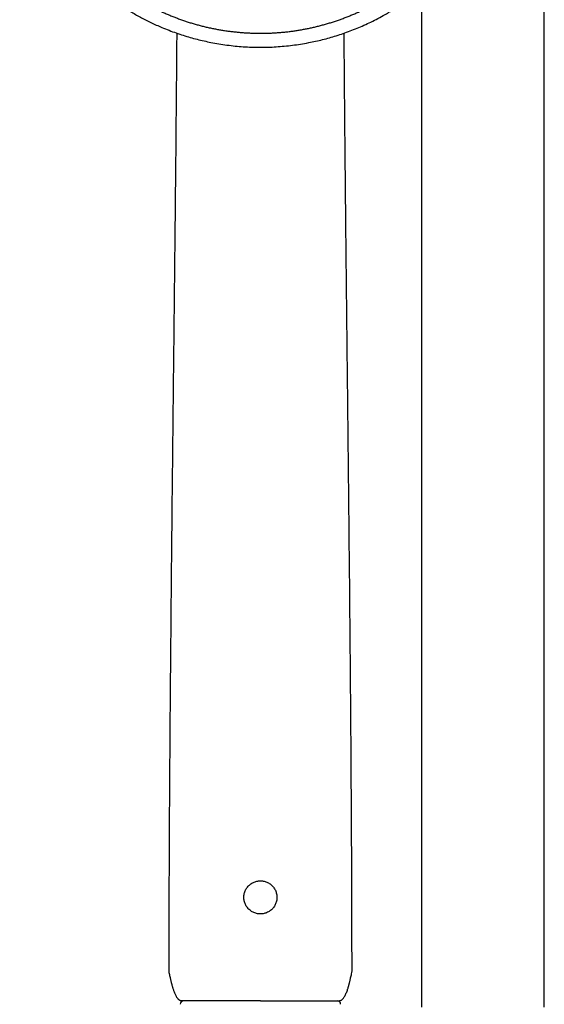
# Model space of a CAD drawing. Header units: millimetres. Extents: x 8 to 1577, y 12 to 2536.
# Tile 59 of 108: x 735 to 811, y 1962 to 2105. Entities that reach past the tile are written whole.
import ezdxf

# ---------------------------------------------------------------- set-up
doc = ezdxf.new("R2010")
doc.units = ezdxf.units.MM

msp = doc.modelspace()

# ---------------------------------------------------------------- linework, layer by layer
at = {"color": 7, "linetype": 'Continuous', "lineweight": 30}
for p, q in [((811, 1961.68), (811, 2319.39)), ((793.2, 2109.49), (793.2, 1961.68)), ((756.51, 1966.98), (756.51, 1966.98)), ((783.09, 1966.98), (783.09, 1966.98)), ((756.54, 1966.69), (756.54, 1966.69)), ((783.06, 1966.69), (783.06, 1966.69))]:
    msp.add_line(p, q, dxfattribs=at)
for centre, start, end in [((758.67, 1962.11), 90, 182.4813), ((780.93, 1962.11), 357.5187, 90)]:
    msp.add_arc(centre, 0.5, start, end, dxfattribs=at)
for points, knots in [([(734.95, 2136.19), (734.95, 2136.15), (734.94, 2136.08), (734.93, 2135.96), (734.93, 2135.81), (734.92, 2135.64), (734.91, 2135.45), (734.89, 2135.21), (734.88, 2134.91), (734.87, 2134.54), (734.87, 2134.16), (734.86, 2133.76), (734.87, 2133.33), (734.88, 2132.81), (734.91, 2132.18), (734.96, 2131.48), (735.02, 2130.78), (735.1, 2130.08), (735.2, 2129.32), (735.34, 2128.5), (735.5, 2127.63), (735.66, 2126.92), (735.79, 2126.37), (735.9, 2125.97), (736, 2125.58), (736.1, 2125.22), (736.2, 2124.9), (736.29, 2124.62), (736.36, 2124.37), (736.43, 2124.16), (736.49, 2123.99), (736.53, 2123.86), (736.57, 2123.77), (736.6, 2123.68), (736.63, 2123.58), (736.67, 2123.46), (736.73, 2123.31), (736.79, 2123.13), (736.87, 2122.91), (736.97, 2122.66), (737.08, 2122.39), (737.2, 2122.08), (737.33, 2121.77), (737.54, 2121.27), (737.84, 2120.6), (738.27, 2119.73), (738.74, 2118.84), (739.26, 2117.94), (739.78, 2117.07), (740.33, 2116.24), (740.89, 2115.44), (741.48, 2114.65), (742.05, 2113.93), (742.6, 2113.27), (743.14, 2112.65), (743.71, 2112.03), (744.25, 2111.48), (744.74, 2111), (745.16, 2110.59), (745.61, 2110.18), (746.07, 2109.77), (746.5, 2109.4), (746.89, 2109.08), (747.23, 2108.81), (747.53, 2108.57), (747.81, 2108.36), (748.03, 2108.19), (748.2, 2108.06), (748.33, 2107.97), (748.45, 2107.88), (748.56, 2107.81), (748.65, 2107.74), (748.72, 2107.69), (748.78, 2107.65), (748.84, 2107.6), (748.94, 2107.54), (749.07, 2107.45), (749.23, 2107.34), (749.42, 2107.2), (749.77, 2106.97), (750.29, 2106.63), (750.96, 2106.22), (751.66, 2105.81), (752.38, 2105.4), (753.13, 2105.01), (753.9, 2104.63), (754.69, 2104.26), (755.57, 2103.88), (756.53, 2103.49), (757.56, 2103.11), (758.59, 2102.77), (759.6, 2102.46), (760.61, 2102.19), (761.61, 2101.95), (762.66, 2101.72), (763.77, 2101.52), (764.95, 2101.35), (766.13, 2101.21), (767.32, 2101.11), (768.51, 2101.05), (769.7, 2101.03), (770.89, 2101.04), (772.08, 2101.1), (773.27, 2101.19), (774.45, 2101.32), (775.63, 2101.49), (776.75, 2101.69), (777.82, 2101.91), (778.82, 2102.14), (779.82, 2102.41), (780.82, 2102.71), (781.82, 2103.03), (782.83, 2103.4), (783.83, 2103.79), (784.84, 2104.23), (785.85, 2104.7), (786.87, 2105.22), (787.7, 2105.67), (788.33, 2106.04), (788.75, 2106.29), (789.13, 2106.52), (789.48, 2106.75), (789.8, 2106.95), (790.08, 2107.14), (790.31, 2107.29), (790.49, 2107.42), (790.63, 2107.52), (790.75, 2107.6), (790.86, 2107.68), (790.96, 2107.75), (791.08, 2107.83), (791.22, 2107.93), (791.37, 2108.05), (791.55, 2108.18), (791.75, 2108.33), (791.95, 2108.48), (792.16, 2108.65), (792.47, 2108.89), (792.87, 2109.22), (793.38, 2109.64), (793.9, 2110.1), (794.45, 2110.6), (794.96, 2111.09), (795.42, 2111.55), (795.82, 2111.97), (796.21, 2112.38), (796.57, 2112.78), (796.94, 2113.21), (797.32, 2113.65), (797.69, 2114.11), (798.02, 2114.53), (798.31, 2114.9), (798.56, 2115.24), (798.78, 2115.55), (799, 2115.86), (799.23, 2116.18), (799.47, 2116.55), (799.74, 2116.97), (800.04, 2117.43), (800.34, 2117.94), (800.64, 2118.45), (800.92, 2118.95), (801.18, 2119.44), (801.43, 2119.95), (801.69, 2120.47), (801.93, 2121), (802.16, 2121.52), (802.37, 2122), (802.55, 2122.44), (802.7, 2122.85), (802.82, 2123.16), (802.89, 2123.37), (802.94, 2123.5), (802.98, 2123.61), (803, 2123.69), (803.03, 2123.77), (803.07, 2123.87), (803.12, 2124.03), (803.18, 2124.22), (803.26, 2124.46), (803.34, 2124.72), (803.43, 2125), (803.51, 2125.29), (803.61, 2125.64), (803.72, 2126.03), (803.83, 2126.48), (803.95, 2126.96), (804.06, 2127.46), (804.16, 2127.99), (804.27, 2128.55), (804.38, 2129.2), (804.48, 2129.95), (804.58, 2130.76), (804.65, 2131.55), (804.69, 2132.3), (804.72, 2133.02), (804.73, 2133.6), (804.73, 2134.06), (804.73, 2134.4), (804.72, 2134.73), (804.71, 2135.04), (804.7, 2135.32), (804.69, 2135.57), (804.68, 2135.8), (804.66, 2136), (804.65, 2136.13), (804.65, 2136.19)], [0, 0, 0, 0, 0.000951, 0.00193, 0.003328, 0.0049, 0.006614, 0.008465, 0.01165, 0.015173, 0.018603, 0.022302, 0.026271, 0.030509, 0.036989, 0.043561, 0.050115, 0.056651, 0.063169, 0.071401, 0.079604, 0.087778, 0.091621, 0.095458, 0.099235, 0.102688, 0.105783, 0.108519, 0.110898, 0.112918, 0.11458, 0.115884, 0.116657, 0.117432, 0.118391, 0.119554, 0.120933, 0.122798, 0.124952, 0.127395, 0.130128, 0.13315, 0.136343, 0.139513, 0.1481, 0.156497, 0.166243, 0.175718, 0.185047, 0.193958, 0.202873, 0.211793, 0.220718, 0.227824, 0.235201, 0.242853, 0.250781, 0.255987, 0.261306, 0.266737, 0.272281, 0.277905, 0.282062, 0.285874, 0.289343, 0.292468, 0.295248, 0.296812, 0.298241, 0.299536, 0.300697, 0.301712, 0.302507, 0.303069, 0.303658, 0.304707, 0.3061, 0.307838, 0.30992, 0.312347, 0.319228, 0.326269, 0.333457, 0.340794, 0.348277, 0.355908, 0.363677, 0.371402, 0.381272, 0.390959, 0.400463, 0.409783, 0.418921, 0.427883, 0.436799, 0.4472, 0.4576, 0.468001, 0.478401, 0.488802, 0.499203, 0.509604, 0.520005, 0.530406, 0.540808, 0.55122, 0.561686, 0.570704, 0.579764, 0.588867, 0.598013, 0.607204, 0.616566, 0.626167, 0.635808, 0.645677, 0.655777, 0.666106, 0.670763, 0.675124, 0.679149, 0.682837, 0.68619, 0.689206, 0.691885, 0.69359, 0.695124, 0.696449, 0.697537, 0.698523, 0.699796, 0.701381, 0.703106, 0.705092, 0.707309, 0.709623, 0.712016, 0.714488, 0.720052, 0.725978, 0.732267, 0.73892, 0.745936, 0.751158, 0.756489, 0.761619, 0.766517, 0.771183, 0.776942, 0.782303, 0.787264, 0.791358, 0.795133, 0.798591, 0.801865, 0.805448, 0.809387, 0.813991, 0.819, 0.824416, 0.830237, 0.835096, 0.840205, 0.845497, 0.850563, 0.856213, 0.861446, 0.866264, 0.870667, 0.874654, 0.878225, 0.87975, 0.881022, 0.882033, 0.882781, 0.88336, 0.884423, 0.885889, 0.887759, 0.890142, 0.892694, 0.895394, 0.898243, 0.90124, 0.905279, 0.90956, 0.914083, 0.918848, 0.923854, 0.929103, 0.934544, 0.942438, 0.950028, 0.957314, 0.964297, 0.970976, 0.977351, 0.980594, 0.983753, 0.986827, 0.989704, 0.992312, 0.994612, 0.996657, 0.998451, 1, 1, 1, 1]), ([(737.77, 2128.41), (737.78, 2128.33), (737.83, 2128.06), (737.93, 2127.6), (738.05, 2127.05), (738.18, 2126.49), (738.33, 2125.94), (738.49, 2125.39), (738.65, 2124.85), (738.83, 2124.31), (739.02, 2123.77), (739.22, 2123.23), (739.43, 2122.7), (739.65, 2122.17), (739.88, 2121.65), (740.12, 2121.13), (740.38, 2120.61), (740.64, 2120.1), (740.91, 2119.6), (741.19, 2119.09), (741.48, 2118.6), (741.78, 2118.1), (742.1, 2117.62), (742.42, 2117.14), (742.75, 2116.66), (743.09, 2116.19), (743.44, 2115.73), (743.79, 2115.27), (744.16, 2114.82), (744.54, 2114.38), (744.92, 2113.94), (745.31, 2113.51), (745.72, 2113.09), (746.13, 2112.67), (746.54, 2112.26), (746.97, 2111.86), (747.41, 2111.46), (747.85, 2111.08), (748.3, 2110.7), (748.75, 2110.33), (749.22, 2109.96), (749.69, 2109.61), (750.17, 2109.26), (750.65, 2108.92), (751.14, 2108.59), (751.64, 2108.27), (752.15, 2107.96), (752.66, 2107.65), (753.17, 2107.36), (753.7, 2107.07), (754.22, 2106.8), (754.76, 2106.53), (755.3, 2106.27), (755.84, 2106.02), (756.39, 2105.79), (756.94, 2105.56), (757.5, 2105.34), (758.06, 2105.13), (758.62, 2104.93), (759.19, 2104.74), (759.77, 2104.56), (760.34, 2104.39), (760.92, 2104.23), (761.51, 2104.08), (762.09, 2103.94), (762.68, 2103.81), (763.27, 2103.69), (763.87, 2103.58), (764.46, 2103.48), (765.06, 2103.39), (765.66, 2103.32), (766.26, 2103.25), (766.86, 2103.19), (767.46, 2103.15), (768.06, 2103.11), (768.67, 2103.09), (769.27, 2103.07), (769.88, 2103.07), (770.48, 2103.07), (771.09, 2103.09), (771.69, 2103.12), (772.29, 2103.16), (772.89, 2103.21), (773.5, 2103.26), (774.1, 2103.33), (774.69, 2103.41), (775.29, 2103.51), (775.89, 2103.61), (776.48, 2103.72), (777.07, 2103.84), (777.66, 2103.97), (778.24, 2104.11), (778.82, 2104.27), (779.4, 2104.43), (779.98, 2104.6), (780.55, 2104.78), (781.12, 2104.98), (781.68, 2105.18), (782.24, 2105.39), (782.8, 2105.61), (783.35, 2105.85), (783.9, 2106.09), (784.44, 2106.34), (784.98, 2106.6), (785.51, 2106.87), (786.04, 2107.15), (786.56, 2107.43), (787.07, 2107.73), (787.58, 2108.04), (788.08, 2108.35), (788.58, 2108.68), (789.07, 2109.01), (789.55, 2109.35), (790.03, 2109.7), (790.5, 2110.06), (790.96, 2110.42), (791.42, 2110.79), (791.87, 2111.18), (792.31, 2111.56), (792.74, 2111.96), (793.16, 2112.36), (793.58, 2112.78), (793.99, 2113.19), (794.39, 2113.62), (794.78, 2114.05), (795.16, 2114.49), (795.53, 2114.94), (795.9, 2115.39), (796.25, 2115.85), (796.6, 2116.31), (796.94, 2116.79), (797.26, 2117.26), (797.58, 2117.74), (797.89, 2118.23), (798.19, 2118.72), (798.48, 2119.22), (798.76, 2119.73), (799.03, 2120.23), (799.29, 2120.75), (799.54, 2121.26), (799.78, 2121.78), (800, 2122.31), (800.22, 2122.84), (800.43, 2123.37), (800.63, 2123.91), (800.81, 2124.45), (800.99, 2124.99), (801.15, 2125.54), (801.31, 2126.08), (801.45, 2126.64), (801.58, 2127.19), (801.7, 2127.75), (801.79, 2128.19), (801.84, 2128.46), (801.85, 2128.54)], [0, 0, 0, 0, 0.002978, 0.009604, 0.01623, 0.022856, 0.029483, 0.036109, 0.042735, 0.049362, 0.055988, 0.062615, 0.069242, 0.075868, 0.082495, 0.089122, 0.095749, 0.102376, 0.109003, 0.11563, 0.122257, 0.128884, 0.135512, 0.142139, 0.148766, 0.155394, 0.162021, 0.168649, 0.175277, 0.181905, 0.188533, 0.195161, 0.201789, 0.208417, 0.215045, 0.221673, 0.228302, 0.23493, 0.241558, 0.248187, 0.254816, 0.261444, 0.268073, 0.274702, 0.281331, 0.287959, 0.294588, 0.301217, 0.307846, 0.314476, 0.321105, 0.327734, 0.334363, 0.340993, 0.347622, 0.354251, 0.360881, 0.36751, 0.37414, 0.380769, 0.387399, 0.394028, 0.400658, 0.407287, 0.413917, 0.420547, 0.427177, 0.433806, 0.440436, 0.447066, 0.453696, 0.460325, 0.466955, 0.473585, 0.480215, 0.486845, 0.493474, 0.500104, 0.506734, 0.513364, 0.519994, 0.526624, 0.533254, 0.539883, 0.546513, 0.553143, 0.559773, 0.566403, 0.573032, 0.579662, 0.586292, 0.592922, 0.599551, 0.606181, 0.612811, 0.61944, 0.62607, 0.6327, 0.639329, 0.645959, 0.652588, 0.659218, 0.665847, 0.672477, 0.679106, 0.685735, 0.692365, 0.698994, 0.705623, 0.712252, 0.718881, 0.72551, 0.732139, 0.738768, 0.745397, 0.752026, 0.758654, 0.765283, 0.771912, 0.77854, 0.785169, 0.791797, 0.798426, 0.805054, 0.811682, 0.81831, 0.824938, 0.831566, 0.838194, 0.844822, 0.85145, 0.858077, 0.864705, 0.871332, 0.87796, 0.884587, 0.891215, 0.897842, 0.904469, 0.911096, 0.917723, 0.92435, 0.930977, 0.937604, 0.94423, 0.950857, 0.957484, 0.96411, 0.970737, 0.977363, 0.983989, 0.990616, 0.997242, 1, 1, 1, 1]), ([(757.65, 2103.08), (757.65, 2102.54), (757.63, 2100.76), (757.61, 2097.74), (757.58, 2094.02), (757.54, 2090.29), (757.51, 2086.33), (757.47, 2082.14), (757.42, 2077.71), (757.38, 2073.28), (757.33, 2068.8), (757.28, 2064.28), (757.23, 2059.73), (757.18, 2055.16), (757.13, 2050.59), (757.08, 2046.01), (757.03, 2041.42), (756.98, 2036.83), (756.93, 2032.24), (756.89, 2027.65), (756.84, 2023.06), (756.8, 2018.46), (756.76, 2013.89), (756.72, 2009.35), (756.68, 2004.83), (756.65, 2000.31), (756.61, 1995.51), (756.58, 1990.42), (756.55, 1985.04), (756.53, 1979.67), (756.51, 1974.31), (756.5, 1970.08), (756.5, 1967.64), (756.5, 1966.98)], [0, 0, 0, 0, 0.012344, 0.040158, 0.067985, 0.095823, 0.123674, 0.156515, 0.189372, 0.222247, 0.255138, 0.288716, 0.322309, 0.355917, 0.389537, 0.423168, 0.456808, 0.490456, 0.524035, 0.557618, 0.591201, 0.624782, 0.658358, 0.691327, 0.724287, 0.757233, 0.790163, 0.82934, 0.868484, 0.907589, 0.94665, 0.985659, 1, 1, 1, 1]), ([(783.1, 1966.98), (783.1, 1967.56), (783.09, 1969.84), (783.08, 1973.82), (783.07, 1978.94), (783.05, 1984.07), (783.02, 1989.2), (782.99, 1994.33), (782.96, 1999.46), (782.92, 2004.42), (782.88, 2009.2), (782.84, 2013.81), (782.8, 2018.42), (782.76, 2023.03), (782.71, 2027.63), (782.66, 2032.23), (782.62, 2036.83), (782.57, 2041.41), (782.52, 2045.99), (782.47, 2050.56), (782.42, 2055.12), (782.37, 2059.65), (782.32, 2064.14), (782.27, 2068.6), (782.22, 2073.05), (782.18, 2077.33), (782.14, 2081.44), (782.1, 2085.38), (782.06, 2089.32), (782.03, 2093.24), (782, 2097.15), (781.97, 2100.44), (781.95, 2102.41), (781.95, 2103.09)], [0, 0, 0, 0, 0.012568, 0.049801, 0.087081, 0.124402, 0.161759, 0.199148, 0.236563, 0.274, 0.307631, 0.341273, 0.374922, 0.408576, 0.442232, 0.475888, 0.509541, 0.543115, 0.576681, 0.610239, 0.643785, 0.677319, 0.710241, 0.743148, 0.776039, 0.808914, 0.838253, 0.867578, 0.896889, 0.926187, 0.95547, 0.98474, 1, 1, 1, 1]), ([(770.06, 1975.23), (770.15, 1975.24), (770.32, 1975.26), (770.58, 1975.34), (770.83, 1975.44), (771.07, 1975.57), (771.29, 1975.72), (771.49, 1975.9), (771.67, 1976.1), (771.83, 1976.32), (771.96, 1976.56), (772.06, 1976.8), (772.14, 1977.06), (772.19, 1977.33), (772.2, 1977.6), (772.19, 1977.87), (772.15, 1978.13), (772.07, 1978.39), (771.97, 1978.64), (771.84, 1978.88), (771.69, 1979.1), (771.51, 1979.3), (771.31, 1979.49), (771.09, 1979.64), (770.85, 1979.77), (770.61, 1979.88), (770.35, 1979.95), (770.08, 1980), (769.81, 1980.02), (769.54, 1980), (769.28, 1979.96), (769.02, 1979.89), (768.77, 1979.79), (768.53, 1979.66), (768.31, 1979.5), (768.11, 1979.32), (767.93, 1979.12), (767.77, 1978.9), (767.64, 1978.67), (767.54, 1978.42), (767.46, 1978.16), (767.41, 1977.9), (767.39, 1977.63), (767.41, 1977.36), (767.45, 1977.09), (767.52, 1976.83), (767.62, 1976.58), (767.75, 1976.35), (767.91, 1976.12), (768.09, 1975.92), (768.29, 1975.74), (768.51, 1975.58), (768.74, 1975.45), (768.99, 1975.35), (769.25, 1975.27), (769.51, 1975.22), (769.79, 1975.2), (769.97, 1975.22), (770.06, 1975.23)], [0, 0, 0, 0, 0.0175862, 0.0351725, 0.0530556, 0.0709961, 0.0888796, 0.1067613, 0.1247, 0.1425816, 0.1603157, 0.1781056, 0.1958392, 0.2136711, 0.2315604, 0.2493923, 0.267311, 0.2852877, 0.3032069, 0.3211028, 0.3390557, 0.3569518, 0.3747603, 0.3926249, 0.410433, 0.4282181, 0.4460597, 0.4638444, 0.4816287, 0.4994699, 0.5172543, 0.535013, 0.5527719, 0.5706913, 0.5886684, 0.6065883, 0.6244231, 0.6423141, 0.6601486, 0.6779237, 0.6957549, 0.7135295, 0.7313591, 0.7492461, 0.7670757, 0.78497, 0.802922, 0.8208167, 0.8386859, 0.8566119, 0.8744812, 0.8923007, 0.9101765, 0.9279957, 0.9458144, 0.9636899, 0.9815085, 1, 1, 1, 1]), ([(756.5, 1966.98), (756.5, 1966.97), (756.5, 1966.92), (756.51, 1966.83), (756.52, 1966.74), (756.53, 1966.7), (756.53, 1966.69)], [0, 0, 0, 0, 0.130338, 0.516908, 0.897217, 1, 1, 1, 1]), ([(783.06, 1966.69), (783.07, 1966.69), (783.08, 1966.74), (783.09, 1966.82), (783.1, 1966.91), (783.1, 1966.97), (783.1, 1966.98)], [0, 0, 0, 0, 0.067696, 0.461519, 0.856781, 1, 1, 1, 1]), ([(756.53, 1966.69), (756.55, 1966.59), (756.59, 1966.41), (756.65, 1966.14), (756.71, 1965.89), (756.76, 1965.66), (756.81, 1965.46), (756.85, 1965.29), (756.88, 1965.16), (756.91, 1965.05), (756.94, 1964.95), (756.97, 1964.84), (757.01, 1964.71), (757.05, 1964.54), (757.11, 1964.37), (757.17, 1964.18), (757.24, 1963.98), (757.32, 1963.77), (757.41, 1963.56), (757.5, 1963.37), (757.59, 1963.22), (757.67, 1963.09), (757.75, 1962.99), (757.84, 1962.88), (757.92, 1962.8), (758.01, 1962.73), (758.1, 1962.68), (758.19, 1962.64), (758.26, 1962.62), (758.3, 1962.61)], [0, 0, 0, 0, 0.061862, 0.124428, 0.180168, 0.229084, 0.275768, 0.313888, 0.343443, 0.365992, 0.387489, 0.408519, 0.441806, 0.478314, 0.51886, 0.56046, 0.606611, 0.657312, 0.709653, 0.757042, 0.792517, 0.824264, 0.852762, 0.878889, 0.912155, 0.931443, 0.952542, 0.975404, 1, 1, 1, 1]), ([(781.3, 1962.61), (781.33, 1962.62), (781.4, 1962.64), (781.5, 1962.68), (781.6, 1962.74), (781.68, 1962.8), (781.74, 1962.86), (781.82, 1962.95), (781.92, 1963.08), (782.04, 1963.28), (782.16, 1963.5), (782.27, 1963.74), (782.37, 1964), (782.45, 1964.23), (782.51, 1964.42), (782.55, 1964.56), (782.58, 1964.67), (782.61, 1964.77), (782.64, 1964.86), (782.66, 1964.95), (782.69, 1965.06), (782.72, 1965.19), (782.77, 1965.36), (782.81, 1965.56), (782.87, 1965.8), (782.93, 1966.08), (783, 1966.38), (783.04, 1966.58), (783.07, 1966.69)], [0, 0, 0, 0, 0.023759, 0.045174, 0.072833, 0.095104, 0.112091, 0.127543, 0.17225, 0.222273, 0.276585, 0.334161, 0.395071, 0.457986, 0.494764, 0.52593, 0.551482, 0.572194, 0.591552, 0.611355, 0.633524, 0.663514, 0.701325, 0.746958, 0.800409, 0.861676, 0.93076, 1, 1, 1, 1]), ([(769.8, 1962.61), (769.42, 1962.61), (768.67, 1962.61), (767.55, 1962.61), (766.45, 1962.61), (765.39, 1962.61), (764.36, 1962.61), (763.39, 1962.61), (762.49, 1962.61), (761.65, 1962.61), (760.89, 1962.61), (760.21, 1962.61), (759.64, 1962.61), (759.15, 1962.61), (758.77, 1962.61), (758.5, 1962.61), (758.33, 1962.61), (758.31, 1962.61), (758.3, 1962.61)], [0, 0, 0, 0, 0.06289, 0.125152, 0.187397, 0.25024, 0.313114, 0.375366, 0.437607, 0.500449, 0.563307, 0.625543, 0.687769, 0.750595, 0.813429, 0.875642, 0.937844, 1, 1, 1, 1]), ([(769.8, 1962.61), (770.18, 1962.61), (770.93, 1962.61), (772.05, 1962.61), (773.14, 1962.61), (774.21, 1962.61), (775.24, 1962.61), (776.2, 1962.61), (777.11, 1962.61), (777.95, 1962.61), (778.71, 1962.61), (779.38, 1962.61), (779.96, 1962.61), (780.44, 1962.61), (780.83, 1962.61), (781.1, 1962.61), (781.27, 1962.61), (781.29, 1962.61), (781.3, 1962.61)], [0, 0, 0, 0, 0.062874, 0.12513, 0.187382, 0.25024, 0.313082, 0.375323, 0.437575, 0.500449, 0.563276, 0.625501, 0.687737, 0.750596, 0.813398, 0.875601, 0.937813, 1, 1, 1, 1])]:
    msp.add_open_spline(points, degree=3, knots=knots, dxfattribs=at)

doc.saveas('drawing.dxf')
